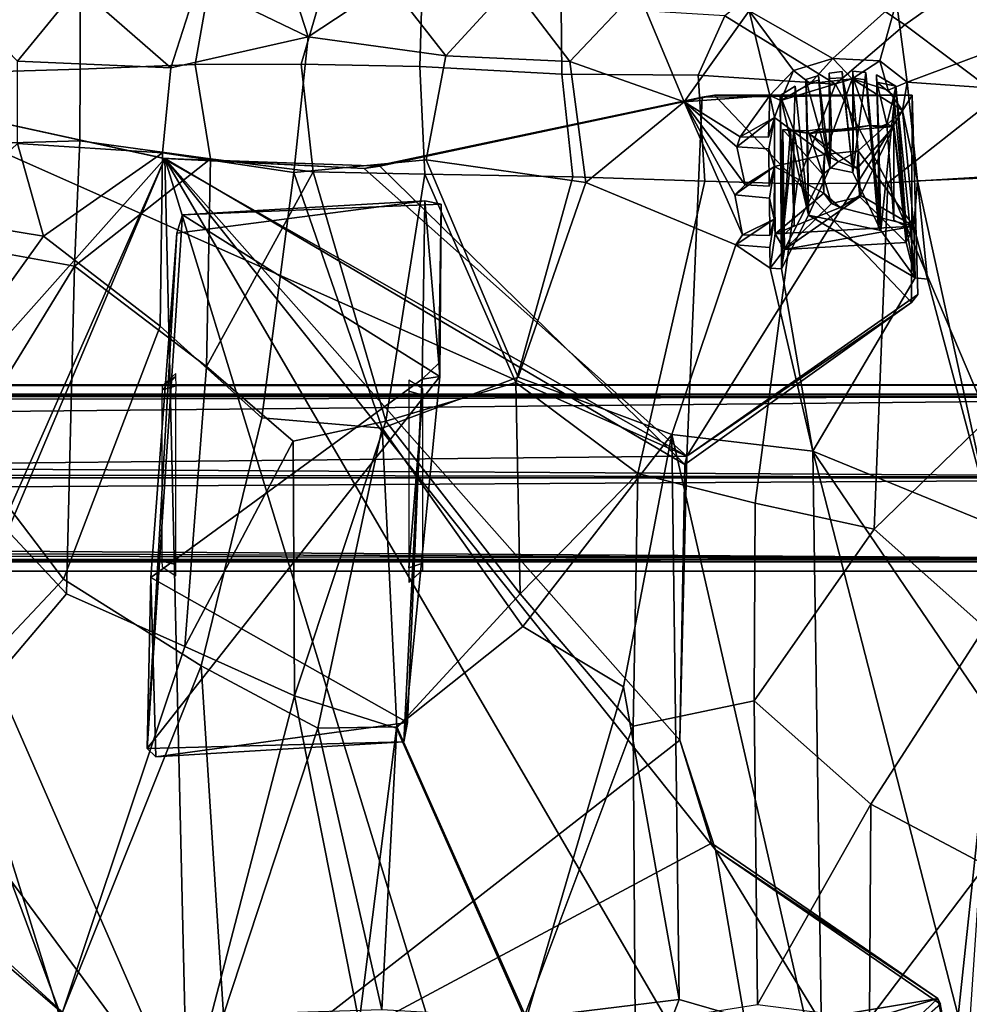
# Model space of a CAD drawing. Header units: millimetres. Extents: x -31 to 2906, y -30 to 542.
# Tile 44 of 54: x 2559 to 2763, y 136 to 347. Entities that reach past the tile are written whole.
import ezdxf

# ---------------------------------------------------------------- set-up
doc = ezdxf.new("R2010")
doc.units = ezdxf.units.MM
doc.layers.add('Layer 01', color=7, linetype='Continuous', true_color=0x000000)

msp = doc.modelspace()

# ---------------------------------------------------------------- linework, layer by layer
at = {"layer": 'Layer 01'}
for points in [[(2638.28, 355.34, 416.87), (2620.9, 343.79, 416.28), (2612.88, 368.6, 417.33), (2637.37, 370.94, 417.92)], [(2620.9, 343.79, 416.28), (2597.23, 355.2, 416.85), (2612.88, 368.6, 417.33)], [(2726.88, 361.37, 432.93), (2748.98, 346.37, 435.19), (2763.69, 356.81, 439.32), (2754.06, 369.71, 439.76)], [(2710.38, 348.26, 429.41), (2734.15, 333.66, 432.23), (2748.98, 346.37, 435.19), (2726.88, 361.37, 432.93)], [(2777.94, 344.67, 433.34), (2749.49, 334.05, 427.24), (2747.23, 351.37, 427.58), (2773.18, 358.63, 433.85)], [(2591.4, 337.14, 416.76), (2571.53, 354.5, 417.95), (2597.23, 355.2, 416.85)], [(2597.23, 355.2, 416.85), (2620.9, 343.79, 416.28), (2591.4, 337.14, 416.76)], [(2620.9, 343.79, 416.28), (2638.28, 355.34, 416.87), (2650.44, 339.71, 417.03)], [(2650.44, 339.71, 417.03), (2638.28, 355.34, 416.87), (2664.51, 355.03, 418.02)], [(2650.44, 339.71, 417.03), (2664.51, 355.03, 418.02), (2677.06, 338.49, 418.61)], [(2677.06, 338.49, 418.61), (2664.51, 355.03, 418.02), (2691.62, 353.87, 420.19)], [(2748.98, 346.37, 435.19), (2769.21, 331.2, 438.19), (2777.29, 341.64, 440.48), (2763.69, 356.81, 439.32)], [(2558.49, 338.53, 418.6), (2543.73, 353.85, 420.2), (2571.53, 354.5, 417.95)], [(2591.4, 337.14, 416.76), (2558.49, 338.53, 418.6), (2571.53, 354.5, 417.95)], [(2677.06, 338.49, 418.61), (2691.62, 353.87, 420.19), (2701.63, 329.81, 420.85)], [(2715.59, 349.36, 422.67), (2701.63, 329.81, 420.85), (2691.62, 353.87, 420.19)], [(2545.22, 350.26, 427.31), (2545.47, 336.07, 426.93), (2571.97, 336.83, 424.9), (2571.99, 351.53, 425.21)], [(2571.99, 351.53, 425.21), (2571.97, 336.83, 424.9), (2596.67, 337.87, 423.87), (2599.26, 352.51, 424.08)], [(2619.41, 337.89, 423.52), (2623.65, 352.4, 423.88), (2599.26, 352.51, 424.08), (2596.67, 337.87, 423.87)], [(2645.3, 351.99, 424.35), (2623.65, 352.4, 423.88), (2619.41, 337.89, 423.52), (2644.89, 337.4, 424.04)], [(2675.24, 350.43, 425.95), (2645.3, 351.99, 424.35), (2644.89, 337.4, 424.04), (2675.38, 335.74, 425.66)], [(2747.23, 351.37, 427.58), (2733.54, 339.17, 424.98), (2715.59, 349.36, 422.67)], [(2743.67, 338.66, 426.55), (2733.54, 339.17, 424.98), (2747.23, 351.37, 427.58)], [(2747.23, 351.37, 427.58), (2749.49, 334.05, 427.24), (2743.67, 338.66, 426.55)], [(2710.38, 348.26, 429.41), (2675.24, 350.43, 425.95), (2675.38, 335.74, 425.66), (2704.64, 335.56, 428.43)], [(2715.59, 349.36, 422.67), (2720.03, 331.22, 423.03), (2701.63, 329.81, 420.85)], [(2715.59, 349.36, 422.67), (2725.14, 336.54, 423.75), (2720.03, 331.22, 423.03)], [(2733.54, 339.17, 424.98), (2725.14, 336.54, 423.75), (2715.59, 349.36, 422.67)], [(2704.64, 335.56, 428.43), (2734.15, 333.66, 432.23), (2710.38, 348.26, 429.41)], [(2734.15, 333.66, 432.23), (2745.34, 312.46, 434.27), (2769.21, 331.2, 438.19), (2748.98, 346.37, 435.19)], [(2777.94, 344.67, 433.34), (2785.31, 331.54, 434.25), (2749.49, 334.05, 427.24)], [(2617.82, 314.7, 417.09), (2589.66, 318.9, 417.37), (2591.4, 337.14, 416.76), (2620.9, 343.79, 416.28)], [(2646.24, 317.37, 417.43), (2617.82, 314.7, 417.09), (2620.9, 343.79, 416.28), (2650.44, 339.71, 417.03)], [(2558.49, 338.53, 418.6), (2591.4, 337.14, 416.76), (2589.66, 318.9, 417.37), (2558.54, 320.9, 419.05)], [(2677.06, 338.49, 418.61), (2680.5, 312.54, 419.63), (2646.24, 317.37, 417.43), (2650.44, 339.71, 417.03)], [(2680.5, 312.54, 419.63), (2677.06, 338.49, 418.61), (2701.63, 329.81, 420.85)], [(2728.67, 333.75, 415.02), (2725.14, 336.54, 423.75), (2733.54, 339.17, 424.98)], [(2728.67, 333.75, 415.02), (2733.54, 339.17, 424.98), (2737.73, 334.74, 415)], [(2737.73, 334.74, 415), (2733.54, 339.17, 424.98), (2743.67, 338.66, 426.55)], [(2737.73, 334.74, 415), (2743.67, 338.66, 426.55), (2745.42, 332.31, 415.21)], [(2749.49, 334.05, 427.24), (2745.42, 332.31, 415.21), (2743.67, 338.66, 426.55)], [(2545.47, 336.07, 426.93), (2545.16, 320.7, 427.24), (2571.92, 321.44, 425.23), (2571.97, 336.83, 424.9)], [(2571.97, 336.83, 424.9), (2571.92, 321.44, 425.23), (2599.92, 317.58, 424.23), (2596.67, 337.87, 423.87)], [(2619.41, 337.89, 423.52), (2596.67, 337.87, 423.87), (2599.92, 317.58, 424.23), (2621.98, 314.83, 424.15)], [(2644.89, 337.4, 424.04), (2619.41, 337.89, 423.52), (2621.98, 314.83, 424.15), (2645.96, 314.31, 424.67)], [(2675.38, 335.74, 425.66), (2644.89, 337.4, 424.04), (2645.96, 314.31, 424.67), (2677.74, 313.76, 426.39)], [(2725.14, 336.54, 423.75), (2722.4, 330.09, 415.14), (2720.03, 331.22, 423.03)], [(2725.14, 336.54, 423.75), (2728.67, 333.75, 415.02), (2722.4, 330.09, 415.14)], [(2732.78, 336.01, 424.81), (2732.84, 334.85, 422.22), (2735.62, 334.98, 422.23), (2735.52, 336.33, 425.22)], [(2737.81, 314.64, 425.9), (2732.87, 315.64, 425.24), (2732.78, 336.01, 424.81), (2735.52, 336.33, 425.22)], [(2732.78, 336.01, 424.81), (2733.24, 323.86, 422.91), (2732.84, 334.85, 422.22)], [(2733.24, 323.86, 422.91), (2732.78, 336.01, 424.81), (2732.87, 315.64, 425.24)], [(2735.52, 336.33, 425.22), (2735.62, 334.98, 422.23), (2737.81, 314.64, 425.9)], [(2737.84, 336.4, 425.52), (2737.81, 314.64, 425.9), (2737.91, 324.09, 422.74)], [(2737.81, 314.64, 425.9), (2737.84, 336.4, 425.52), (2740.61, 336.1, 425.79)], [(2740.61, 336.1, 425.79), (2743.82, 302.19, 427.58), (2737.81, 314.64, 425.9)], [(2737.91, 334.94, 422.24), (2740.73, 334.54, 422.27), (2740.61, 336.1, 425.79), (2737.84, 336.4, 425.52)], [(2737.91, 334.94, 422.24), (2737.84, 336.4, 425.52), (2737.91, 324.09, 422.74)], [(2741.5, 324.73, 422.96), (2740.61, 336.1, 425.79), (2740.73, 334.54, 422.27)], [(2743.32, 302.82, 425.2), (2740.61, 336.1, 425.79), (2741.5, 324.73, 422.96)], [(2740.61, 336.1, 425.79), (2743.32, 302.82, 425.2), (2743.82, 302.19, 427.58)], [(2704.64, 335.56, 428.43), (2675.38, 335.74, 425.66), (2677.74, 313.76, 426.39), (2706.04, 312.84, 429.03)], [(2734.15, 333.66, 432.23), (2704.64, 335.56, 428.43), (2706.04, 312.84, 429.03), (2725.87, 312.27, 431.49)], [(2721.02, 326.45, 415.39), (2722.4, 330.09, 415.14), (2737.73, 334.74, 415), (2731.76, 318.55, 415.78)], [(2728.67, 333.75, 415.02), (2737.73, 334.74, 415), (2722.4, 330.09, 415.14)], [(2730.57, 334.52, 422.23), (2730.5, 335.48, 424.43), (2727.77, 334.64, 424.01), (2727.81, 333.81, 422.24)], [(2727.77, 334.64, 424.01), (2730.5, 335.48, 424.43), (2732.87, 315.64, 425.24)], [(2728.31, 305.49, 425.16), (2727.77, 334.64, 424.01), (2732.87, 315.64, 425.24)], [(2727.77, 334.64, 424.01), (2728.14, 323.59, 422.93), (2727.81, 333.81, 422.24)], [(2727.77, 334.64, 424.01), (2728.31, 305.49, 425.16), (2728.14, 323.59, 422.93)], [(2728.14, 323.59, 422.93), (2731.41, 324.04, 422.77), (2730.57, 334.52, 422.23), (2727.81, 333.81, 422.24)], [(2730.5, 335.48, 424.43), (2730.57, 334.52, 422.23), (2731.41, 324.04, 422.77)], [(2730.5, 335.48, 424.43), (2731.41, 324.04, 422.77), (2732.87, 315.64, 425.24)], [(2738.99, 319.32, 415.78), (2731.76, 318.55, 415.78), (2737.73, 334.74, 415)], [(2732.84, 334.85, 422.22), (2733.24, 323.86, 422.91), (2737.91, 324.09, 422.74), (2735.62, 334.98, 422.23)], [(2737.91, 324.09, 422.74), (2737.81, 314.64, 425.9), (2735.62, 334.98, 422.23)], [(2748.48, 328, 415.4), (2737.73, 334.74, 415), (2745.42, 332.31, 415.21)], [(2737.73, 334.74, 415), (2748.48, 328, 415.4), (2738.99, 319.32, 415.78)], [(2741.5, 324.73, 422.96), (2740.73, 334.54, 422.27), (2737.91, 334.94, 422.24)], [(2741.5, 324.73, 422.96), (2737.91, 334.94, 422.24), (2737.91, 324.09, 422.74)], [(2743.02, 334.05, 422.29), (2747.07, 333.22, 426.69), (2742.94, 335.6, 426.16)], [(2743.02, 334.05, 422.29), (2742.94, 335.6, 426.16), (2743.38, 324.39, 423.44)], [(2743.38, 324.39, 423.44), (2742.94, 335.6, 426.16), (2743.82, 302.19, 427.58)], [(2747.07, 333.22, 426.69), (2743.82, 302.19, 427.58), (2742.94, 335.6, 426.16)], [(2746.66, 331.11, 422.4), (2747.07, 333.22, 426.69), (2743.02, 334.05, 422.29)], [(2743.38, 324.39, 423.44), (2745.13, 325.06, 422.59), (2743.02, 334.05, 422.29)], [(2743.02, 334.05, 422.29), (2745.13, 325.06, 422.59), (2746.66, 331.11, 422.4)], [(2745.42, 332.31, 415.21), (2749.49, 334.05, 427.24), (2748.48, 328, 415.4)], [(2748.48, 328, 415.4), (2749.49, 334.05, 427.24), (2751.72, 312.89, 428.1)], [(2780.5, 314.13, 433.3), (2751.72, 312.89, 428.1), (2749.49, 334.05, 427.24), (2785.31, 331.54, 434.25)], [(2722.24, 331.17, 422.92), (2725.43, 333.21, 423.32), (2728.31, 305.49, 425.16)], [(2725.15, 323.72, 422.66), (2725.43, 333.21, 423.32), (2722.24, 331.17, 422.92)], [(2728.31, 305.49, 425.16), (2725.43, 333.21, 423.32), (2725.15, 323.72, 422.66)], [(2725.87, 312.27, 431.49), (2745.34, 312.46, 434.27), (2734.15, 333.66, 432.23)], [(2747.07, 333.22, 426.69), (2751.24, 292.07, 429.22), (2743.82, 302.19, 427.58)], [(2749.32, 303.1, 422.89), (2747.07, 333.22, 426.69), (2746.66, 331.11, 422.4)], [(2747.07, 333.22, 426.69), (2749.32, 303.1, 422.89), (2751.24, 292.07, 429.22)], [(2590.17, 317.68, 410.46), (2533.23, 253.79, 410.49), (2501.05, 315.59, 410.46), (2530.07, 330.8, 410.46)], [(2530.07, 330.8, 410.46), (2527.75, 331.28, 415.45), (2589.63, 317.74, 415.46)], [(2533.65, 252.06, 415.46), (2702.24, 253.76, 415.45), (2527.75, 331.28, 415.45)], [(2702.24, 253.76, 415.45), (2589.63, 317.74, 415.46), (2527.75, 331.28, 415.45)], [(2530.07, 330.8, 410.46), (2589.63, 317.74, 415.46), (2590.17, 317.68, 410.46)], [(2636.27, 316.05, 410.46), (2632.94, 315.53, 415.45), (2705.48, 330.82, 415.46)], [(2705.48, 330.82, 415.46), (2632.94, 315.53, 415.45), (2702.24, 253.76, 415.45)], [(2636.27, 316.05, 410.46), (2705.48, 330.82, 415.46), (2708.16, 331.3, 410.47)], [(2750.43, 286.75, 410.47), (2701.81, 252.01, 410.46), (2636.27, 316.05, 410.46), (2708.16, 331.3, 410.47)], [(2714.17, 301.32, 423.67), (2712.73, 299.11, 423.63), (2680.5, 312.54, 419.63), (2701.63, 329.81, 420.85)], [(2713.66, 322.32, 422.52), (2701.63, 329.81, 420.85), (2720.03, 331.22, 423.03)], [(2714.17, 301.32, 423.67), (2701.63, 329.81, 420.85), (2712.49, 309.89, 422.97)], [(2714.71, 312.02, 423.12), (2701.63, 329.81, 420.85), (2712.97, 320.15, 422.53)], [(2701.63, 329.81, 420.85), (2713.66, 322.32, 422.52), (2712.97, 320.15, 422.53)], [(2714.71, 312.02, 423.12), (2712.49, 309.89, 422.97), (2701.63, 329.81, 420.85)], [(2750.57, 331.25, 415.46), (2702.24, 253.76, 415.45), (2751.81, 288.46, 415.36)], [(2705.48, 330.82, 415.46), (2702.24, 253.76, 415.45), (2750.57, 331.25, 415.46)], [(2708.16, 331.3, 410.47), (2705.48, 330.82, 415.46), (2750.57, 331.25, 415.46)], [(2708.16, 331.3, 410.47), (2750.57, 331.25, 415.46), (2750.57, 331.25, 410.46)], [(2708.16, 331.3, 410.47), (2750.57, 331.25, 410.46), (2750.43, 286.75, 410.47)], [(2713.66, 322.32, 422.52), (2720.03, 331.22, 423.03), (2719.76, 322.27, 423.28)], [(2719.76, 322.27, 423.28), (2720.03, 331.22, 423.03), (2721.02, 326.45, 415.39)], [(2721.02, 326.45, 415.39), (2720.03, 331.22, 423.03), (2722.4, 330.09, 415.14)], [(2722.84, 301.07, 422.8), (2725.15, 323.72, 422.66), (2722.24, 331.17, 422.92)], [(2722.24, 331.17, 422.92), (2722.55, 294.01, 425.18), (2722.84, 301.07, 422.8)], [(2728.31, 305.49, 425.16), (2722.55, 294.01, 425.18), (2722.24, 331.17, 422.92)], [(2746.66, 331.11, 422.4), (2745.13, 325.06, 422.59), (2746.67, 304.43, 422.88)], [(2745.34, 312.46, 434.27), (2767.47, 313.78, 437.96), (2769.21, 331.2, 438.19)], [(2746.66, 331.11, 422.4), (2746.67, 304.43, 422.88), (2749.32, 303.1, 422.89)], [(2751.81, 288.46, 415.36), (2750.43, 286.75, 410.47), (2750.57, 331.25, 410.46)], [(2751.81, 288.46, 415.36), (2750.57, 331.25, 410.46), (2750.57, 331.25, 415.46)], [(2748.48, 328, 415.4), (2750.95, 303.18, 416.65), (2738.99, 319.32, 415.78)], [(2748.48, 328, 415.4), (2751.72, 312.89, 428.1), (2750.95, 303.18, 416.65)], [(2721.02, 326.45, 415.39), (2719.8, 319.73, 423.37), (2712.97, 320.15, 422.53)], [(2712.97, 320.15, 422.53), (2713.66, 322.32, 422.52), (2721.02, 326.45, 415.39)], [(2719.76, 322.27, 423.28), (2721.02, 326.45, 415.39), (2713.66, 322.32, 422.52)], [(2721.02, 326.45, 415.39), (2721.06, 315.93, 415.93), (2719.8, 319.73, 423.37)], [(2731.76, 318.55, 415.78), (2721.06, 315.93, 415.93), (2721.02, 326.45, 415.39)], [(2722.78, 323.89, 419.62), (2724.49, 323.82, 420.73), (2722.84, 301.07, 422.8)], [(2722.78, 323.89, 419.62), (2728.46, 323.06, 419.48), (2724.49, 323.82, 420.73)], [(2722.78, 323.89, 419.62), (2731.39, 314.26, 419.88), (2728.46, 323.06, 419.48)], [(2723.16, 298.17, 420.5), (2731.39, 314.26, 419.88), (2722.78, 323.89, 419.62)], [(2723.16, 298.17, 420.5), (2722.78, 323.89, 419.62), (2722.84, 301.07, 422.8)], [(2724.49, 323.82, 420.73), (2725.25, 303.45, 422.68), (2722.84, 301.07, 422.8)], [(2725.15, 323.72, 422.66), (2722.84, 301.07, 422.8), (2725.25, 303.45, 422.68)], [(2724.49, 323.82, 420.73), (2725.15, 323.72, 422.66), (2725.25, 303.45, 422.68)], [(2725.15, 323.72, 422.66), (2724.49, 323.82, 420.73), (2728.46, 323.06, 419.48)], [(2725.15, 323.72, 422.66), (2728.14, 323.59, 422.93), (2728.31, 305.49, 425.16)], [(2728.46, 323.06, 419.48), (2728.14, 323.59, 422.93), (2725.15, 323.72, 422.66)], [(2728.46, 323.06, 419.48), (2731.41, 324.04, 422.77), (2728.14, 323.59, 422.93)], [(2728.46, 323.06, 419.48), (2746.68, 324.53, 419.66), (2741.5, 324.73, 422.96)], [(2728.46, 323.06, 419.48), (2741.5, 324.73, 422.96), (2737.91, 324.09, 422.74)], [(2728.46, 323.06, 419.48), (2738.8, 315.52, 419.86), (2746.68, 324.53, 419.66)], [(2728.46, 323.06, 419.48), (2737.91, 324.09, 422.74), (2733.24, 323.86, 422.91)], [(2728.46, 323.06, 419.48), (2733.24, 323.86, 422.91), (2731.41, 324.04, 422.77)], [(2733.24, 323.86, 422.91), (2732.87, 315.64, 425.24), (2731.41, 324.04, 422.77)], [(2739.38, 309.42, 420.12), (2746.68, 324.53, 419.66), (2738.8, 315.52, 419.86)], [(2739.38, 309.42, 420.12), (2749.31, 299.63, 420.57), (2746.68, 324.53, 419.66)], [(2743.38, 324.39, 423.44), (2741.5, 324.73, 422.96), (2746.68, 324.53, 419.66)], [(2741.5, 324.73, 422.96), (2743.38, 324.39, 423.44), (2743.32, 302.82, 425.2)], [(2743.38, 324.39, 423.44), (2743.82, 302.19, 427.58), (2743.32, 302.82, 425.2)], [(2743.38, 324.39, 423.44), (2746.68, 324.53, 419.66), (2745.13, 325.06, 422.59)], [(2746.68, 324.53, 419.66), (2746.67, 304.43, 422.88), (2745.13, 325.06, 422.59)], [(2749.32, 303.1, 422.89), (2746.67, 304.43, 422.88), (2746.68, 324.53, 419.66)], [(2749.31, 299.63, 420.57), (2749.32, 303.1, 422.89), (2746.68, 324.53, 419.66)], [(2545.16, 320.7, 427.24), (2539.96, 300.11, 428.79), (2570.77, 294.56, 426.71), (2571.92, 321.44, 425.23)], [(2571.92, 321.44, 425.23), (2570.77, 294.56, 426.71), (2599.92, 317.58, 424.23)], [(2728.46, 323.06, 419.48), (2731.39, 314.26, 419.88), (2734.74, 317.02, 419.78)], [(2734.74, 317.02, 419.78), (2738.8, 315.52, 419.86), (2728.46, 323.06, 419.48)], [(2558.54, 320.9, 419.05), (2564.1, 300.97, 419.78), (2541.35, 304.72, 421.36)], [(2589.66, 318.9, 417.37), (2564.1, 300.97, 419.78), (2558.54, 320.9, 419.05)], [(2719.8, 319.73, 423.37), (2719.89, 311.72, 423.77), (2714.71, 312.02, 423.12), (2712.97, 320.15, 422.53)], [(2721.06, 315.93, 415.93), (2719.89, 311.72, 423.77), (2719.8, 319.73, 423.37)], [(2738.99, 319.32, 415.78), (2734.74, 317.02, 419.78), (2731.76, 318.55, 415.78)], [(2738.99, 319.32, 415.78), (2738.8, 315.52, 419.86), (2734.74, 317.02, 419.78)], [(2738.8, 315.52, 419.86), (2738.99, 319.32, 415.78), (2739.38, 309.42, 420.12)], [(2738.99, 319.32, 415.78), (2739.43, 309.79, 416.26), (2739.38, 309.42, 420.12)], [(2739.43, 309.79, 416.26), (2738.99, 319.32, 415.78), (2750.95, 303.18, 416.65)], [(2528.15, 171, 410.46), (2590.17, 317.68, 410.46), (2594.98, 109.94, 410.46)], [(2534.73, 192.85, 410.46), (2590.17, 317.68, 410.46), (2528.15, 171, 410.46)], [(2590.17, 317.68, 410.46), (2534.73, 192.85, 410.46), (2533.23, 253.79, 410.49)], [(2589.15, 281.66, 419.93), (2564.1, 300.97, 419.78), (2589.66, 318.9, 417.37)], [(2599.09, 273.03, 427.16), (2599.92, 317.58, 424.23), (2570.77, 294.56, 426.71)], [(2589.66, 318.9, 417.37), (2617.82, 314.7, 417.09), (2610.94, 262.03, 420.91), (2589.15, 281.66, 419.93)], [(2590.17, 317.68, 410.46), (2589.63, 317.74, 415.46), (2632.94, 315.53, 415.45)], [(2589.63, 317.74, 415.46), (2702.24, 253.76, 415.45), (2632.94, 315.53, 415.45)], [(2590.17, 317.68, 410.46), (2632.94, 315.53, 415.45), (2636.27, 316.05, 410.46)], [(2636.27, 316.05, 410.46), (2701.81, 252.01, 410.46), (2590.17, 317.68, 410.46)], [(2654.36, 107.78, 410.46), (2590.17, 317.68, 410.46), (2721.61, 92.22, 410.46)], [(2654.36, 107.78, 410.46), (2594.98, 109.94, 410.46), (2590.17, 317.68, 410.46)], [(2590.17, 317.68, 410.46), (2708.34, 169.31, 410.47), (2721.61, 92.22, 410.46)], [(2590.17, 317.68, 410.46), (2701.81, 252.01, 410.46), (2700.73, 192.85, 410.46)], [(2708.34, 169.31, 410.47), (2590.17, 317.68, 410.46), (2700.73, 192.85, 410.46)], [(2621.98, 314.83, 424.15), (2599.92, 317.58, 424.23), (2599.09, 273.03, 427.16)], [(2646.24, 317.37, 417.43), (2666.02, 270.72, 421.65), (2636.77, 259.78, 421.29), (2617.82, 314.7, 417.09)], [(2646.24, 317.37, 417.43), (2680.5, 312.54, 419.63), (2666.02, 270.72, 421.65)], [(2731.6, 310.23, 416.2), (2721.06, 315.93, 415.93), (2731.76, 318.55, 415.78)], [(2734.74, 317.02, 419.78), (2731.39, 314.26, 419.88), (2731.76, 318.55, 415.78)], [(2731.6, 310.23, 416.2), (2731.76, 318.55, 415.78), (2731.39, 314.26, 419.88)], [(2721.06, 315.93, 415.93), (2719.92, 309.14, 423.91), (2712.49, 309.89, 422.97)], [(2712.49, 309.89, 422.97), (2714.71, 312.02, 423.12), (2721.06, 315.93, 415.93)], [(2719.89, 311.72, 423.77), (2721.06, 315.93, 415.93), (2714.71, 312.02, 423.12)], [(2720.94, 304.63, 417.71), (2719.92, 309.14, 423.91), (2721.06, 315.93, 415.93)], [(2721.16, 301.52, 416.58), (2720.94, 304.63, 417.71), (2721.06, 315.93, 415.93)], [(2731.6, 310.23, 416.2), (2721.16, 301.52, 416.58), (2721.06, 315.93, 415.93)], [(2743.82, 302.19, 427.58), (2728.31, 305.49, 425.16), (2732.87, 315.64, 425.24), (2737.81, 314.64, 425.9)], [(2621.98, 314.83, 424.15), (2599.09, 273.03, 427.16), (2617.72, 256.98, 428.18), (2637.59, 261.32, 428.05)], [(2617.82, 314.7, 417.09), (2636.77, 259.78, 421.29), (2610.94, 262.03, 420.91)], [(2637.59, 261.32, 428.05), (2645.96, 314.31, 424.67), (2621.98, 314.83, 424.15)], [(2645.96, 314.31, 424.67), (2637.59, 261.32, 428.05), (2665.47, 269.62, 428.61)], [(2645.96, 314.31, 424.67), (2665.47, 269.62, 428.61), (2677.74, 313.76, 426.39)], [(2677.74, 313.76, 426.39), (2665.47, 269.62, 428.61), (2691.68, 250.05, 431.92), (2706.04, 312.84, 429.03)], [(2706.04, 312.84, 429.03), (2691.68, 250.05, 431.92), (2716.86, 243.72, 434.83), (2725.87, 312.27, 431.49)], [(2723.16, 298.17, 420.5), (2733.23, 308.03, 420.16), (2731.39, 314.26, 419.88)], [(2731.6, 310.23, 416.2), (2731.39, 314.26, 419.88), (2733.23, 308.03, 420.16)], [(2766.89, 261.87, 440.68), (2767.47, 313.78, 437.96), (2745.34, 312.46, 434.27)], [(2750.95, 303.18, 416.65), (2751.72, 312.89, 428.1), (2753.9, 291.75, 429.79)], [(2793.28, 216.25, 441.05), (2767.91, 239.06, 435.31), (2751.72, 312.89, 428.1), (2780.5, 314.13, 433.3)], [(2753.9, 291.75, 429.79), (2751.72, 312.89, 428.1), (2767.91, 239.06, 435.31)], [(2699, 258.46, 425.02), (2666.02, 270.72, 421.65), (2680.5, 312.54, 419.63), (2712.73, 299.11, 423.63)], [(2725.87, 312.27, 431.49), (2716.86, 243.72, 434.83), (2742.41, 238.13, 438.39), (2745.34, 312.46, 434.27)], [(2742.41, 238.13, 438.39), (2766.89, 261.87, 440.68), (2745.34, 312.46, 434.27)], [(2645.96, 308.56, 402.34), (2645.36, 270.32, 402.37), (2587.15, 227.72, 402.33), (2592.7, 301.62, 402.47)], [(2593.9, 305.59, 406.2), (2645.96, 308.56, 402.34), (2592.7, 301.62, 402.47)], [(2649.48, 307.9, 405.73), (2645.96, 308.56, 402.34), (2593.9, 305.59, 406.2)], [(2645.96, 308.56, 402.34), (2648.93, 273.74, 345.82), (2645.36, 270.32, 402.37)], [(2648.93, 273.74, 345.82), (2645.96, 308.56, 402.34), (2649.48, 307.9, 405.73)], [(2719.92, 309.14, 423.91), (2720, 301.14, 424.42), (2714.17, 301.32, 423.67), (2712.49, 309.89, 422.97)], [(2719.92, 309.14, 423.91), (2720.94, 304.63, 417.71), (2720, 301.14, 424.42)], [(2731.6, 310.23, 416.2), (2735.09, 307.19, 416.37), (2721.16, 301.52, 416.58)], [(2723.16, 298.17, 420.5), (2749.31, 299.63, 420.57), (2739.38, 309.42, 420.12)], [(2723.16, 298.17, 420.5), (2739.38, 309.42, 420.12), (2733.23, 308.03, 420.16)], [(2731.6, 310.23, 416.2), (2733.23, 308.03, 420.16), (2735.09, 307.19, 416.37)], [(2735.09, 307.19, 416.37), (2733.23, 308.03, 420.16), (2739.38, 309.42, 420.12)], [(2750.95, 303.18, 416.65), (2735.09, 307.19, 416.37), (2739.43, 309.79, 416.26)], [(2735.09, 307.19, 416.37), (2739.38, 309.42, 420.12), (2739.43, 309.79, 416.26)], [(2649.15, 270.88, 406.15), (2649.48, 307.9, 405.73), (2593.9, 305.59, 406.2)], [(2648.93, 273.74, 345.82), (2649.48, 307.9, 405.73), (2649.15, 270.88, 406.15)], [(2750.95, 303.18, 416.65), (2721.16, 301.52, 416.58), (2735.09, 307.19, 416.37)], [(2538.94, 266.02, 424.25), (2541.35, 304.72, 421.36), (2564.1, 300.97, 419.78)], [(2592.7, 301.62, 402.47), (2586.37, 191.01, 406.14), (2593.9, 305.59, 406.2)], [(2593.9, 305.59, 406.2), (2586.37, 191.01, 406.14), (2649.15, 270.88, 406.15)], [(2720.94, 304.63, 417.71), (2720.02, 298.54, 424.58), (2712.73, 299.11, 423.63)], [(2712.73, 299.11, 423.63), (2714.17, 301.32, 423.67), (2720.94, 304.63, 417.71)], [(2720, 301.14, 424.42), (2720.94, 304.63, 417.71), (2714.17, 301.32, 423.67)], [(2720.07, 294.14, 424.87), (2720.02, 298.54, 424.58), (2720.94, 304.63, 417.71), (2721.16, 301.52, 416.58)], [(2728.31, 305.49, 425.16), (2751.24, 292.07, 429.22), (2729.23, 254.84, 428.67), (2722.55, 294.01, 425.18)], [(2728.31, 305.49, 425.16), (2743.82, 302.19, 427.58), (2751.24, 292.07, 429.22)], [(2750.95, 303.18, 416.65), (2723.16, 298.17, 420.5), (2721.16, 301.52, 416.58)], [(2750.95, 303.18, 416.65), (2749.31, 299.63, 420.57), (2723.16, 298.17, 420.5)], [(2749.31, 299.63, 420.57), (2750.95, 303.18, 416.65), (2751.24, 292.07, 429.22)], [(2749.32, 303.1, 422.89), (2749.31, 299.63, 420.57), (2751.24, 292.07, 429.22)], [(2750.95, 303.18, 416.65), (2753.9, 291.75, 429.79), (2751.24, 292.07, 429.22)], [(2564.1, 300.97, 419.78), (2589.15, 281.66, 419.93), (2568.36, 227.39, 425.12), (2538.94, 266.02, 424.25)], [(2570.77, 294.56, 426.71), (2539.96, 300.11, 428.79), (2544, 251, 431.83)], [(2592.7, 301.62, 402.47), (2587.15, 227.72, 402.33), (2586.37, 191.01, 406.14)], [(2721.16, 301.52, 416.58), (2723.16, 298.17, 420.5), (2720.07, 294.14, 424.87)], [(2722.55, 294.01, 425.18), (2723.16, 298.17, 420.5), (2722.84, 301.07, 422.8)], [(2729.23, 254.84, 428.67), (2699, 258.46, 425.02), (2712.73, 299.11, 423.63), (2720.07, 294.14, 424.87)], [(2712.73, 299.11, 423.63), (2720.02, 298.54, 424.58), (2720.07, 294.14, 424.87)], [(2723.16, 298.17, 420.5), (2722.55, 294.01, 425.18), (2720.07, 294.14, 424.87)], [(2569.05, 224.23, 432.15), (2570.77, 294.56, 426.71), (2544, 251, 431.83)], [(2570.77, 294.56, 426.71), (2569.05, 224.23, 432.15), (2594.4, 212.95, 432.03), (2599.09, 273.03, 427.16)], [(2722.55, 294.01, 425.18), (2729.23, 254.84, 428.67), (2720.07, 294.14, 424.87)], [(2767.91, 239.06, 435.31), (2729.23, 254.84, 428.67), (2751.24, 292.07, 429.22), (2753.9, 291.75, 429.79)], [(2750.43, 286.75, 410.47), (2751.81, 288.46, 415.36), (2702.24, 253.76, 415.45)], [(2750.43, 286.75, 410.47), (2702.24, 253.76, 415.45), (2701.81, 252.01, 410.46)], [(2589.15, 281.66, 419.93), (2610.94, 262.03, 420.91), (2597.96, 208.79, 425.57), (2568.36, 227.39, 425.12)], [(2594.4, 212.95, 432.03), (2617.72, 256.98, 428.18), (2599.09, 273.03, 427.16)], [(2648.93, 273.74, 345.82), (2649.15, 270.88, 406.15), (2645.36, 270.32, 402.37)], [(2586.37, 191.01, 406.14), (2641.43, 192.48, 406.64), (2649.15, 270.88, 406.15)], [(2592.53, 271.52, 402.46), (2589.54, 268.87, 401.11), (2592.53, 270.89, 403.45)], [(2589.54, 267.99, 402.11), (2592.54, 268.85, 405.08), (2592.53, 270.89, 403.45)], [(2592.53, 270.89, 403.45), (2589.54, 268.87, 401.11), (2589.54, 267.99, 402.11)], [(2666.99, 217.2, 426.01), (2636.77, 259.78, 421.29), (2666.02, 270.72, 421.65), (2699, 258.46, 425.02)], [(2649.15, 270.88, 406.15), (2641.43, 192.48, 406.64), (2645.36, 270.32, 402.37)], [(17.86, 266.62, 402.46), (2856.29, 269.12, 399.96), (-2.48, 269.12, 399.96)], [(2878.54, 269.12, 324.96), (17.91, 269.12, 324.96), (-2.48, 269.12, 399.96), (2856.29, 269.12, 399.96)], [(17.91, 269.12, 324.96), (2855.18, 266.62, 322.46), (17.42, 266.62, 322.46)], [(17.86, 266.62, 402.46), (2879.38, 266.62, 402.46), (2856.29, 269.12, 399.96)], [(17.91, 269.12, 324.96), (2878.54, 269.12, 324.96), (2855.18, 266.62, 322.46)], [(2645.36, 270.32, 402.37), (2642.23, 196.6, 402.47), (2587.15, 227.72, 402.33)], [(2589.53, 266.68, 402.46), (2592.53, 266.45, 405.46), (2592.54, 268.85, 405.08), (2589.54, 267.99, 402.11)], [(2637.59, 261.32, 428.05), (2666.41, 224.27, 432.15), (2665.47, 269.62, 428.61)], [(2642.23, 196.6, 402.47), (2645.36, 270.32, 402.37), (2641.43, 192.48, 406.64)], [(2642.53, 267.77, 405.45), (2645.53, 266.91, 402.46), (2645.53, 268.21, 401.89), (2642.53, 270.12, 404.2)], [(2666.41, 224.27, 432.15), (2691.68, 250.05, 431.92), (2665.47, 269.62, 428.61)], [(-24.97, 267.12, 324.96), (2886.49, 266.62, 324.46), (2900.03, 267.12, 324.95)], [(-24.97, 267.12, 324.96), (-24.96, 266.62, 324.46), (2886.49, 266.62, 324.46)], [(2900.03, 266.62, 400.46), (-24.97, 267.12, 399.96), (2900.03, 267.12, 399.96)], [(-24.97, 266.62, 400.46), (-24.97, 267.12, 399.96), (2900.03, 266.62, 400.46)], [(-24.97, 267.12, 324.96), (2900.03, 267.12, 399.96), (-24.97, 267.12, 399.96)], [(2900.03, 267.12, 399.96), (-24.97, 267.12, 324.96), (2900.03, 267.12, 324.95)], [(-24.97, 231.62, 400.46), (-24.97, 266.62, 400.46), (2900.03, 266.62, 400.46), (2900.03, 231.62, 400.46)], [(-24.96, 266.62, 324.46), (0.03, 254.62, 324.46), (2869.53, 249.12, 324.46)], [(2869.53, 249.12, 324.46), (2886.49, 266.62, 324.46), (-24.96, 266.62, 324.46)], [(2855.18, 266.62, 322.46), (2836.44, 231.62, 322.46), (5.53, 249.12, 322.46), (18.05, 260.79, 322.46)], [(18.05, 260.79, 322.46), (17.42, 266.62, 322.46), (2855.18, 266.62, 322.46)], [(34.97, 238.2, 402.46), (2879.38, 266.62, 402.46), (17.86, 266.62, 402.46)], [(2879.38, 266.62, 402.46), (34.97, 238.2, 402.46), (2856.67, 231.62, 402.46)], [(2592.53, 230.57, 405.45), (2592.53, 266.45, 405.46), (2589.53, 266.68, 402.46), (2589.53, 231.26, 402.46)], [(2642.54, 229.82, 405.43), (2645.53, 266.91, 402.46), (2642.53, 267.77, 405.45)], [(2642.54, 229.82, 405.43), (2645.53, 230.84, 402.46), (2645.53, 266.91, 402.46)], [(2568.36, 227.39, 425.12), (2545.83, 203.47, 428.67), (2538.94, 266.02, 424.25)], [(2610.94, 262.03, 420.91), (2636.77, 259.78, 421.29), (2622.96, 195.38, 426.61), (2597.96, 208.79, 425.57)], [(2637.59, 261.32, 428.05), (2617.72, 256.98, 428.18), (2618.01, 202.34, 432.61)], [(2637.59, 261.32, 428.05), (2618.01, 202.34, 432.61), (2639.85, 195.42, 433.52), (2666.41, 224.27, 432.15)], [(2742.41, 238.13, 438.39), (2766.2, 217.02, 443.25), (2766.89, 261.87, 440.68)], [(2639.93, 195.71, 426.84), (2622.96, 195.38, 426.61), (2636.77, 259.78, 421.29)], [(2639.93, 195.71, 426.84), (2636.77, 259.78, 421.29), (2666.99, 217.2, 426.01)], [(2666.99, 217.2, 426.01), (2699, 258.46, 425.02), (2688.63, 204.27, 428.52)], [(2688.63, 204.27, 428.52), (2699, 258.46, 425.02), (2700.54, 137.17, 435.16)], [(2699, 258.46, 425.02), (2729.23, 254.84, 428.67), (2731.08, 129.35, 438.35), (2728.57, 129.11, 438.22)], [(2699, 258.46, 425.02), (2728.57, 129.11, 438.22), (2700.54, 137.17, 435.16)], [(2617.72, 256.98, 428.18), (2594.4, 212.95, 432.03), (2618.01, 202.34, 432.61)], [(0.03, 254.62, 324.46), (5.53, 249.12, 324.46), (2869.53, 249.12, 324.46)], [(2595.44, 110.76, 415.45), (2700.73, 192.85, 415.46), (2702.24, 253.76, 415.45), (2533.65, 252.06, 415.46)], [(2700.73, 192.85, 415.46), (2701.81, 252.01, 410.46), (2702.24, 253.76, 415.45)], [(2729.23, 254.84, 428.67), (2767.91, 239.06, 435.31), (2767.43, 198.75, 437.86)], [(2760.48, 133.64, 441.35), (2731.08, 129.35, 438.35), (2729.23, 254.84, 428.67)], [(2729.23, 254.84, 428.67), (2767.43, 198.75, 437.86), (2760.48, 133.64, 441.35)], [(2534.73, 192.85, 415.45), (2595.44, 110.76, 415.45), (2533.65, 252.06, 415.46)], [(2700.73, 192.85, 415.46), (2700.73, 192.85, 410.46), (2701.81, 252.01, 410.46)], [(2544.76, 195.59, 436.08), (2569.05, 224.23, 432.15), (2544, 251, 431.83), (2518.83, 244.52, 434.75)], [(2666.41, 224.27, 432.15), (2690.65, 195.81, 436.06), (2691.68, 250.05, 431.92)], [(2716.86, 243.72, 434.83), (2691.68, 250.05, 431.92), (2690.65, 195.81, 436.06), (2716.64, 201.25, 437.97)], [(2869.53, 249.12, 324.46), (5.53, 249.12, 324.46), (-7.88, 231.62, 324.46)], [(2869.53, 249.12, 324.46), (-7.88, 231.62, 324.46), (2881.83, 231.62, 324.46)], [(0.03, 243.62, 322.46), (5.53, 249.12, 322.46), (2836.44, 231.62, 322.46)], [(0.03, 243.62, 322.46), (2836.44, 231.62, 322.46), (-24.97, 231.62, 322.46)], [(2716.64, 201.25, 437.97), (2742.41, 238.13, 438.39), (2716.86, 243.72, 434.83)], [(34.97, 238.2, 402.46), (18.01, 231.62, 402.46), (2856.67, 231.62, 402.46)], [(2742.41, 238.13, 438.39), (2716.64, 201.25, 437.97), (2741.7, 179.13, 442.4), (2766.2, 217.02, 443.25)], [(-7.88, 231.62, 324.46), (-24.97, 231.12, 324.96), (2900.03, 231.12, 324.96)], [(-24.97, 231.12, 399.96), (2900.03, 231.62, 400.46), (2900.03, 231.12, 399.96)], [(-24.97, 231.12, 399.96), (-24.97, 231.62, 400.46), (2900.03, 231.62, 400.46)], [(2856.25, 229.12, 324.96), (-24.97, 229.12, 324.96), (-24.97, 231.62, 322.46), (2836.44, 231.62, 322.46)], [(-24.97, 231.12, 324.96), (-24.97, 231.12, 399.96), (2900.03, 231.12, 399.96), (2900.03, 231.12, 324.96)], [(-7.88, 231.62, 324.46), (2900.03, 231.12, 324.96), (2881.83, 231.62, 324.46)], [(19.13, 229.12, 399.96), (2856.67, 231.62, 402.46), (18.01, 231.62, 402.46)], [(19.13, 229.12, 399.96), (2878.4, 229.12, 399.96), (2856.67, 231.62, 402.46)], [(2589.53, 231.26, 402.46), (2589.54, 230.02, 401.9), (2592.53, 228.11, 404.22), (2592.53, 230.57, 405.45)], [(2642.53, 226.69, 402.49), (2645.52, 229.37, 401.12), (2645.53, 230.84, 402.46), (2642.54, 229.82, 405.43)], [(2856.25, 229.12, 324.96), (19.13, 229.12, 399.96), (-24.97, 229.12, 324.96)], [(2878.4, 229.12, 399.96), (19.13, 229.12, 399.96), (2856.25, 229.12, 324.96)], [(2568.36, 227.39, 425.12), (2597.96, 208.79, 425.57), (2567.67, 133.21, 433.59), (2545.83, 203.47, 428.67)], [(2587.15, 227.72, 402.33), (2588.23, 189.25, 402.05), (2586.37, 191.01, 406.14)], [(2588.23, 189.25, 402.05), (2587.15, 227.72, 402.33), (2642.23, 196.6, 402.47)], [(2567.88, 133.57, 439.98), (2594.4, 212.95, 432.03), (2569.05, 224.23, 432.15), (2544.76, 195.59, 436.08)], [(2666.41, 224.27, 432.15), (2639.85, 195.42, 433.52), (2667.28, 133.42, 439.98), (2690.65, 195.81, 436.06)], [(2667.76, 133.18, 433.59), (2639.93, 195.71, 426.84), (2666.99, 217.2, 426.01), (2688.63, 204.27, 428.52)], [(2766.2, 217.02, 443.25), (2741.7, 179.13, 442.4), (2766.4, 166.03, 446.5), (2790.61, 184.07, 449.07)], [(2598.25, 126.61, 439.62), (2618.01, 202.34, 432.61), (2594.4, 212.95, 432.03), (2567.88, 133.57, 439.98)], [(2567.67, 133.21, 433.59), (2597.96, 208.79, 425.57), (2602.7, 133.91, 432.43)], [(2602.7, 133.91, 432.43), (2597.96, 208.79, 425.57), (2622.96, 195.38, 426.61)], [(2567.67, 133.21, 433.59), (2535.44, 131.52, 435.59), (2545.83, 203.47, 428.67)], [(2667.76, 133.18, 433.59), (2688.63, 204.27, 428.52), (2700.54, 137.17, 435.16)], [(2631.88, 132.33, 439.01), (2618.01, 202.34, 432.61), (2598.25, 126.61, 439.62)], [(2631.88, 132.33, 439.01), (2639.85, 195.42, 433.52), (2618.01, 202.34, 432.61)], [(2690.65, 195.81, 436.06), (2691.13, 131.95, 441.42), (2717.41, 136.07, 443.14), (2716.64, 201.25, 437.97)], [(2717.41, 136.07, 443.14), (2741.7, 179.13, 442.4), (2716.64, 201.25, 437.97)], [(2760.48, 133.64, 441.35), (2767.43, 198.75, 437.86), (2763.04, 134, 441.61)], [(2641.43, 192.48, 406.64), (2588.23, 189.25, 402.05), (2642.23, 196.6, 402.47)], [(2567.88, 133.57, 439.98), (2544.76, 195.59, 436.08), (2544.32, 131.95, 441.42)], [(2622.96, 195.38, 426.61), (2636.74, 134.93, 432.44), (2602.7, 133.91, 432.43)], [(2636.74, 134.93, 432.44), (2622.96, 195.38, 426.61), (2639.93, 195.71, 426.84)], [(2667.28, 133.42, 439.98), (2639.85, 195.42, 433.52), (2631.88, 132.33, 439.01)], [(2636.74, 134.93, 432.44), (2639.93, 195.71, 426.84), (2667.76, 133.18, 433.59)], [(2667.28, 133.42, 439.98), (2691.13, 131.95, 441.42), (2690.65, 195.81, 436.06)], [(2534.73, 192.85, 415.45), (2527.23, 169.42, 415.44), (2595.44, 110.76, 415.45)], [(2586.37, 191.01, 406.14), (2588.23, 189.25, 402.05), (2641.43, 192.48, 406.64)], [(2700.73, 192.85, 415.46), (2595.44, 110.76, 415.45), (2707.5, 170.76, 415.46)], [(2700.73, 192.85, 410.46), (2700.73, 192.85, 415.46), (2707.5, 170.76, 415.46)], [(2700.73, 192.85, 410.46), (2707.5, 170.76, 415.46), (2708.34, 169.31, 410.47)], [(2717.41, 136.07, 443.14), (2741.42, 133.05, 445.65), (2741.7, 179.13, 442.4)], [(2741.42, 133.05, 445.65), (2766.4, 166.03, 446.5), (2741.7, 179.13, 442.4)], [(2478.7, 136.02, 415.46), (2595.44, 110.76, 415.45), (2527.23, 169.42, 415.44)], [(2495.52, 121.95, 410.46), (2528.15, 171, 410.46), (2594.98, 109.94, 410.46), (2499.91, 115.44, 410.46)], [(2707.5, 170.76, 415.46), (2595.44, 110.76, 415.45), (2756.08, 137.41, 415.44)], [(2708.34, 169.31, 410.47), (2707.5, 170.76, 415.46), (2756.08, 137.41, 415.44)], [(2708.34, 169.31, 410.47), (2756.08, 137.41, 415.44), (2756.68, 136.14, 410.45)], [(2708.34, 169.31, 410.47), (2756.68, 136.14, 410.45), (2738.44, 120.12, 410.48)], [(2721.61, 92.22, 410.46), (2708.34, 169.31, 410.47), (2738.44, 120.12, 410.48)], [(2741.42, 133.05, 445.65), (2766.49, 133.77, 448.5), (2766.4, 166.03, 446.5)], [(2756.08, 137.41, 415.44), (2595.44, 110.76, 415.45), (2657.09, 107.43, 415.46)], [(2657.09, 107.43, 415.46), (2739.87, 121.96, 415.46), (2756.08, 137.41, 415.44)], [(2739.87, 121.96, 415.46), (2762.66, 105.33, 415.39), (2756.08, 137.41, 415.44)], [(2756.68, 136.14, 410.45), (2756.08, 137.41, 415.44), (2762.66, 105.33, 415.39)], [(2667.76, 133.18, 433.59), (2700.54, 137.17, 435.16), (2691.36, 112.94, 436.4)], [(2720.45, 112.7, 438.48), (2691.36, 112.94, 436.4), (2700.54, 137.17, 435.16), (2728.57, 129.11, 438.22)]]:
    msp.add_3dface(points, dxfattribs=at)

doc.saveas('drawing.dxf')
